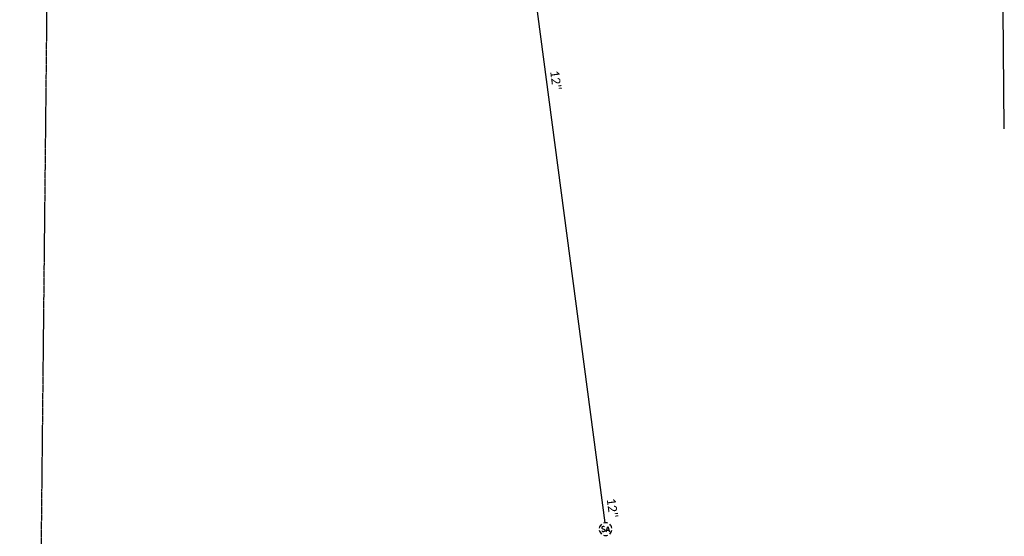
# Model space of a CAD drawing. Header units: feet. Extents: x 2296871 to 2305194, y 360020 to 364238.
# Tile 2 of 55: x 2301478 to 2301786, y 360673 to 360835. Entities that reach past the tile are written whole.
import ezdxf

# ---------------------------------------------------------------- set-up
doc = ezdxf.new("R2010")
doc.units = ezdxf.units.FT
doc.header["$MEASUREMENT"] = 0
for name, pattern in [('gasex', [0]), ('OhDOT_USTN2', [0.11, 0.069, -0.041]), ('sanex', [0])]:
    doc.linetypes.add(name, pattern=pattern)
for name, color, linetype in [('DV_X_Section_VMS_Line', 6, 'OhDOT_USTN2'), ('UT_X_Gas', 2, 'gasex'), ('UT_X_Sanitary_Cells', 3, 'Continuous'), ('UT_X_Sanitary_Line', 3, 'sanex'), ('UT_X_Sanitary_Text', 7, 'Continuous')]:
    doc.layers.add(name, color=color, linetype=linetype)
doc.styles.add('Simplex Normal (0.14)', font='calibri.ttf', dxfattribs={"height": 0.14})

# ---------------------------------------------------------------- blocks, each defined once
blk = doc.blocks.new('smh')
at = {"linetype": 'Continuous', "flags": 128}
for points in [[(-0.33, 0.69), (-0.36, 0.71), (-0.4, 0.74), (-0.51, 0.78), (-0.65, 0.8), (-0.75, 0.8), (-0.79, 0.8), (-0.95, 0.76), (-1.09, 0.69), (-1.18, 0.59), (-1.2, 0.49), (-1.2, 0.41), (-1.18, 0.31), (-1.08, 0.22), (-0.38, -0.16), (-0.32, -0.21), (-0.29, -0.26), (-0.27, -0.33), (-0.27, -0.41), (-0.28, -0.48), (-0.29, -0.53), (-0.32, -0.6), (-0.34, -0.65), (-0.37, -0.69), (-0.41, -0.72), (-0.45, -0.75), (-0.5, -0.77), (-0.53, -0.79), (-0.65, -0.8), (-0.82, -0.8), (-0.94, -0.77), (-1.1, -0.69), (-1.2, -0.61)], [(0.21, -0.8), (0.71, 0.8), (1.2, -0.8)], [(1.08, -0.42), (0.34, -0.42)]]:
    blk.add_lwpolyline(points, dxfattribs=at)
at = {"linetype": 'Continuous'}
for start, end in [(130.0806, 170.0721), (70.0577, 110.1061), (10.0169, 50.0392), (190.0169, 230.0392), (250.0577, 290.0473), (310.0114, 350.0264)]:
    blk.add_arc((0, 0), 2, start, end, dxfattribs=at)
blk = doc.blocks.new('ODOT SANITARY MANHOLE')
blk.add_blockref('smh', (0, 0))

msp = doc.modelspace()

# ---------------------------------------------------------------- linework, layer by layer
at = {"layer": 'DV_X_Section_VMS_Line', "flags": 128}
msp.add_lwpolyline([(2301478.05, 360020.29), (2301489.75, 361139.04)], dxfattribs=at)
at = {"layer": 'UT_X_Gas', "flags": 128}
msp.add_lwpolyline([(2301786.46, 360800.71), (2301783.63, 361136.44), (2301784.02, 361143.61), (2301784.48, 361163.63), (2301784.75, 361199.89), (2301783.93, 361340.84), (2301782.25, 361414.15), (2301781.91, 361479.56), (2301779.96, 361510.8), (2301778.46, 361553.41), (2301777.37, 361599.67), (2301776.66, 361652.8), (2301775.71, 361756.61), (2301773.99, 361889.38), (2301774.09, 361989.44), (2301773.4, 362075.74), (2301772.37, 362166.93), (2301773.24, 362216.32), (2301771.88, 362265.5), (2301781.28, 362265.58), (2301779.89, 362430.01)], dxfattribs=at)
at = {"layer": 'UT_X_Sanitary_Line', "flags": 128}
msp.add_lwpolyline([(2301624.58, 360955.07), (2301661.31, 360677.41)], dxfattribs=at)

# ---------------------------------------------------------------- block references
at = {"layer": 'UT_X_Sanitary_Cells'}
msp.add_blockref('ODOT SANITARY MANHOLE', (2301661.58, 360675.42), dxfattribs=at)

# ---------------------------------------------------------------- texts
at = {"layer": 'UT_X_Sanitary_Text', "char_height": 2.8, "attachment_point": 5, "rotation": 277.5368, "style": 'Simplex Normal (0.14)'}
for insert in [(2301645.98, 360815.97), (2301663.7, 360682.04)]:
    msp.add_mtext('12"', dxfattribs=dict(at, insert=insert))

doc.saveas('drawing.dxf')
